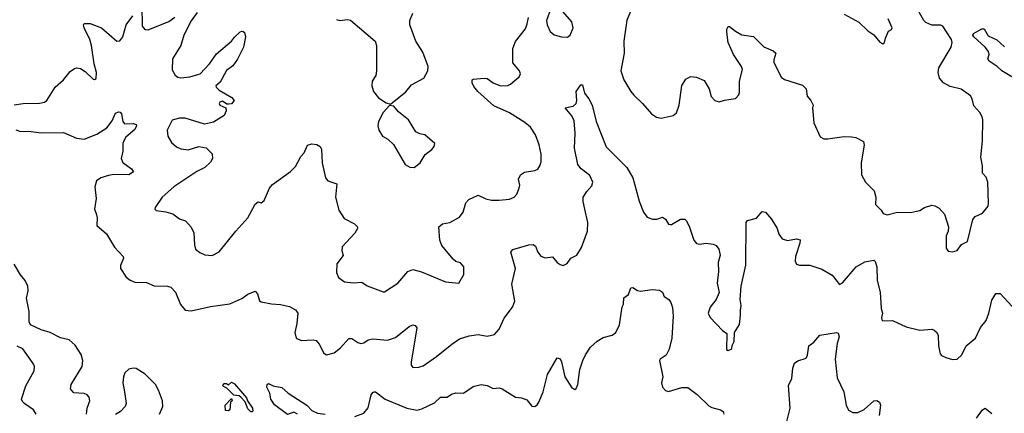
# Model space of a CAD drawing. Extents: x 2133489 to 2292442, y 756223 to 916462.
# Tile 214 of 256: x 2177881 to 2184503, y 859520 to 862169. Entities that reach past the tile are written whole.
import ezdxf

# ---------------------------------------------------------------- set-up
doc = ezdxf.new("R2010")
doc.units = 0

msp = doc.modelspace()

# ---------------------------------------------------------------- linework, layer by layer
at = {"layer": '0CON20XD'}
for points in [[(2178702.5, 862265), (2178704.7, 862124.7), (2178723, 862103), (2178745, 862101.1), (2178885, 862157.1), (2178925, 862185.5)], [(2177845, 861596.9), (2177905, 861606.2), (2178015, 861607.5), (2178047.5, 861615), (2178064.1, 861625.9), (2178120.8, 861715), (2178175.8, 861765), (2178220.2, 861819.8), (2178249.3, 861840.7), (2178265, 861845.6), (2178289.8, 861839.8), (2178321.3, 861821.3), (2178375, 861770), (2178385, 861767.5), (2178396.1, 861773.9), (2178397.5, 861815), (2178381.8, 861871.8), (2178363.2, 861995), (2178352, 862035), (2178315.4, 862115), (2178311.4, 862135), (2178315.9, 862144.1), (2178355, 862143.3), (2178431.2, 862115), (2178535, 862024.4), (2178555, 862026), (2178575.6, 862055), (2178597.8, 862135), (2178642.5, 862195)], [(2179075, 862218.5), (2179035, 862161.1), (2178985.5, 862065), (2178965.4, 861994.6), (2178908.8, 861905), (2178907.5, 861832.5), (2178926.7, 861795), (2178945, 861782), (2178965, 861777.5), (2179026.2, 861783.8), (2179094, 861806), (2179157.7, 861872.3), (2179205, 861939.4), (2179306.2, 862025), (2179325, 862051.2), (2179365, 862086.7), (2179375, 862092.5), (2179385, 862090), (2179392.5, 862082.5), (2179398.8, 862055), (2179386.1, 861983.9), (2179345.3, 861904.7), (2179315, 861858.6), (2179272.7, 861827.3), (2179230.3, 861749.7), (2179200, 861725), (2179202.5, 861715), (2179222.5, 861695), (2179307.5, 861645), (2179322.5, 861625), (2179306.1, 861603.9), (2179285, 861600), (2179275, 861600), (2179245, 861621.4), (2179228, 861615), (2179223.3, 861605), (2179228, 861595), (2179267.5, 861575), (2179270, 861555), (2179256.7, 861525), (2179185, 861478.8), (2179125, 861466), (2178995, 861505.6), (2178955, 861507.1), (2178907.5, 861492.5), (2178872.5, 861425), (2178877.5, 861385), (2178903.2, 861343.2), (2178935, 861314), (2178965, 861300), (2179015, 861294), (2179085, 861316.2), (2179135, 861306.2), (2179175, 861266.7), (2179178, 861235), (2179165, 861211.2), (2179126.7, 861175), (2179073, 861147), (2178917.1, 861045), (2178840, 860975), (2178791.2, 860905), (2178790, 860895), (2178800, 860885), (2178865, 860875.8), (2178911.7, 860861.7), (2178955, 860830), (2178996.2, 860815), (2179035, 860773.3), (2179052, 860735), (2179056, 860655), (2179063.8, 860625), (2179091.7, 860601.7), (2179125.8, 860585.8), (2179175, 860582.5), (2179223.4, 860606.6), (2179334.4, 860745.6), (2179415, 860836.7), (2179465, 860926.7), (2179485, 860942.5), (2179505, 860937.5), (2179525, 860952.5), (2179562, 861035), (2179580.3, 861059.7), (2179703.4, 861146.6), (2179735, 861182), (2179772.5, 861247.5), (2179795, 861272.5), (2179816.1, 861323.9), (2179845, 861334.7), (2179879.1, 861329.1), (2179901.4, 861315), (2179911.4, 861295), (2179915.8, 861205), (2179936.7, 861105), (2179954.1, 861084.1), (2180014, 861064), (2180005.8, 860975), (2180027.3, 860887.3), (2180062.3, 860832.3), (2180132.5, 860795), (2180153.3, 860775), (2180153.3, 860765), (2180135, 860733.3), (2180049.3, 860640.7), (2180046.7, 860615), (2180057.5, 860582.5), (2180014.2, 860525.8), (2180011.2, 860468.8), (2180026.2, 860435), (2180065, 860406), (2180125, 860399.2), (2180182.3, 860402.3), (2180218.3, 860378.3), (2180325, 860336.7), (2180335, 860336.7), (2180425, 860397.1), (2180492, 860475), (2180525, 860487.3), (2180583.4, 860473.4), (2180744.3, 860404.3), (2180833.9, 860396.1), (2180868.8, 860455), (2180867.5, 860505), (2180845, 860532), (2180815, 860542), (2180796.8, 860556.8), (2180719.2, 860649.2), (2180707.1, 860685), (2180698.8, 860775), (2180725, 860796.2), (2180775, 860804), (2180838.7, 860841.3), (2180864.2, 860875), (2180882.3, 860937.7), (2180901.7, 860958.3), (2180965, 860988.8), (2181015, 860964)], [(2180011.2, 862171.2), (2180035, 862163.8), (2180085, 862171.2), (2180105, 862166.7), (2180271.2, 862025), (2180281.2, 861995), (2180281.2, 861825), (2180275.8, 861794.2), (2180251.2, 861755), (2180248.8, 861725), (2180260, 861685), (2180295, 861643.8), (2180345, 861610), (2180375, 861600), (2180477, 861683), (2180515, 861731.2), (2180600, 861775), (2180625.7, 861824.3), (2180628.6, 861855), (2180591.5, 861951.5), (2180544.4, 862025), (2180504.4, 862135), (2180505.8, 862165), (2180525, 862213.3)], [(2181015, 860964), (2181054.2, 860954.2), (2181105, 860954.2), (2181175, 860961.2), (2181206.7, 860975), (2181223.8, 860995), (2181241.2, 861035), (2181243.8, 861055), (2181236.7, 861095), (2181250, 861125), (2181275, 861143.3), (2181345, 861153.8), (2181365, 861163.3), (2181380, 861185), (2181387.7, 861212.3), (2181387.1, 861265), (2181375, 861327.5), (2181350, 861395), (2181316, 861445), (2181277.6, 861477.6), (2181175, 861541.4), (2181070, 861590), (2180962.9, 861685), (2180935, 861719.2), (2180923.3, 861745), (2180924, 861765), (2180930.6, 861769.4), (2181005, 861776.9), (2181025, 861773.1), (2181066, 861745), (2181115, 861724.4), (2181164.3, 861725.7), (2181181.2, 861735), (2181241.2, 861785), (2181250, 861805), (2181243.3, 861825), (2181197.9, 861877.9), (2181197.8, 861955), (2181198.6, 861975), (2181215, 862023.3), (2181282.1, 862107.9), (2181295, 862142.5), (2181302.5, 862185)], [(2181452.9, 862245), (2181423.4, 862165), (2181428.2, 862135), (2181449.5, 862089.5), (2181475, 862068.2), (2181525, 862053.3), (2181565, 862052.5), (2181583.8, 862065), (2181602.9, 862115), (2181594.5, 862154.5), (2181533.8, 862225)], [(2181990.6, 862229.4), (2181964.5, 862165.5), (2181943.1, 862025), (2181946.8, 861943.2), (2181924.2, 861824.2), (2181944.3, 861764.3), (2181990, 861685), (2182010.5, 861660.5), (2182070, 861605), (2182130, 861535), (2182164.1, 861514.1), (2182195, 861506.7), (2182276.4, 861523.6), (2182298.3, 861541.7), (2182316.2, 861595), (2182334.5, 861725.5), (2182360.3, 861769.7), (2182393.2, 861786.8), (2182432.3, 861782.3), (2182485, 861760), (2182518.8, 861705), (2182531.7, 861651.7), (2182556.4, 861626.4), (2182585, 861616.7), (2182621.7, 861628.3), (2182695, 861638.8), (2182716.6, 861663.4), (2182721.7, 861678.3), (2182721.1, 861755), (2182743.1, 861835), (2182735.7, 861855), (2182681.5, 861935), (2182646.7, 862015), (2182636, 862085), (2182636.2, 862105), (2182645, 862122.5), (2182655, 862122.5), (2182695, 862091.2), (2182738.3, 862068.3), (2182815, 862056.7), (2182885, 861985.8), (2182948.8, 861958.8), (2182966.2, 861945), (2182951.7, 861898.3), (2182952.8, 861882.8), (2183002.6, 861782.6), (2183025, 861765.8), (2183145, 861728.8), (2183170, 861705), (2183177.5, 861655), (2183202.5, 861625), (2183216.7, 861595), (2183213.3, 861575), (2183222.5, 861475), (2183265, 861380), (2183288.3, 861368.3), (2183315, 861367.5), (2183425, 861383.8), (2183475, 861381.2), (2183505, 861376.2), (2183555, 861350), (2183560, 861325), (2183540, 861205), (2183541.2, 861125), (2183570, 861075), (2183627, 861017), (2183639.2, 860975), (2183636.7, 860925), (2183675, 860887.5), (2183687.5, 860865), (2183715, 860856.2), (2183785, 860874.4), (2183869.3, 860870.7), (2183935, 860884), (2183966.7, 860905), (2184015, 860921.4), (2184035, 860917.5), (2184065, 860900), (2184099.7, 860859.7), (2184127.1, 860775), (2184124.3, 860745.7), (2184112.5, 860715), (2184110.7, 860630.7), (2184125, 860612.5), (2184155, 860607.5), (2184185, 860616.7), (2184214.1, 860655.9), (2184254.1, 860675.9), (2184290, 860825), (2184305.9, 860844.1), (2184355, 860866.7), (2184394.2, 860915), (2184396.7, 860935), (2184390.8, 861075), (2184380.5, 861110.5), (2184357.1, 861137.1), (2184356.7, 861185), (2184345.6, 861245), (2184355.5, 861355), (2184358.6, 861495), (2184354.2, 861515), (2184337.5, 861545), (2184298.7, 861588.7), (2184287, 861637), (2184275.8, 861655.8), (2184212.4, 861702.4), (2184138.6, 861718.6), (2184094.6, 861744.6), (2184066.7, 861775), (2184056.9, 861813.1), (2184062.2, 861845), (2184144.3, 861985), (2184151.4, 862015), (2184148.6, 862035), (2184090, 862125), (2184075, 862133.3), (2184015, 862131.8), (2183975, 862150), (2183960.5, 862165), (2183920.8, 862235)], [(2183426.1, 862206.1), (2183525, 862153.3), (2183585, 862093.3), (2183625, 862067.5), (2183665, 862017.5), (2183685, 862007.5), (2183697.5, 862015), (2183703.8, 862045), (2183725, 862092.5), (2183745, 862102.5), (2183747.5, 862115), (2183721.2, 862175)], [(2184552.7, 861785), (2184486.7, 861825), (2184455, 861854.5), (2184400.6, 861890.6), (2184392.5, 861905), (2184400.5, 861935), (2184396.1, 861955), (2184374.6, 861985), (2184297.5, 862055), (2184291.8, 862065), (2184295, 862075.6), (2184351.6, 862108.4), (2184368.1, 862108.1), (2184395, 862060), (2184453.5, 862033.5), (2184505, 861986.5)], [(2180786.7, 859985), (2180838.3, 860021.7), (2180905, 860042), (2180965, 860050.8), (2181025, 860040), (2181075, 860051.2), (2181105, 860086.7), (2181140.3, 860159.7), (2181195.7, 860235), (2181210, 860275), (2181191.3, 860388.7), (2181215.7, 860495), (2181184.2, 860605), (2181197, 860623), (2181305, 860654.2), (2181335, 860656.2), (2181350, 860645), (2181366.2, 860605), (2181385, 860578.8), (2181415, 860566.2), (2181465, 860573.3), (2181496.7, 860535), (2181515, 860521.2), (2181535, 860516), (2181562.7, 860527.3), (2181587.5, 860565), (2181627.5, 860585), (2181660, 860635), (2181700.8, 860745), (2181701.1, 860805), (2181681.5, 860895), (2181669.5, 860945), (2181671.4, 860975), (2181695, 861013.8), (2181729.8, 861050.2), (2181736.2, 861075), (2181715, 861120.5), (2181656.2, 861166.2), (2181634.5, 861195), (2181612.7, 861305), (2181617.5, 861405), (2181609.1, 861489.1), (2181595, 861522), (2181550, 861575), (2181603.7, 861586.3), (2181624.3, 861605), (2181628.5, 861625), (2181623.1, 861686.9), (2181655, 861730), (2181665, 861730), (2181678.6, 861675), (2181707.7, 861637.7), (2181730.6, 861595), (2181758.9, 861485), (2181824.4, 861314.4), (2181964.5, 861174.5), (2182004.4, 861105), (2182015.4, 861065.4), (2182047.2, 860947.2), (2182077.1, 860875), (2182100.7, 860840.7), (2182135.8, 860825.8), (2182165, 860827.5), (2182205, 860840), (2182225, 860826.7), (2182245, 860792.5), (2182255, 860790), (2182265, 860790), (2182325, 860826.2), (2182355, 860826.2), (2182366.2, 860815), (2182385, 860773.3), (2182415.5, 860685.5), (2182433.5, 860663.5), (2182455, 860657.5), (2182495, 860664.2), (2182545, 860658), (2182565, 860648.8), (2182583.8, 860625), (2182590.8, 860585), (2182579.4, 860535), (2182580.6, 860475), (2182571.4, 860395), (2182585.8, 860334.2), (2182565.8, 860285), (2182524, 860235), (2182511.2, 860195), (2182523.8, 860165), (2182608.3, 860078.3), (2182637, 860057), (2182635, 859950), (2182645, 859942.5), (2182670, 859955), (2182673, 859977), (2182686.1, 860003.9), (2182687.5, 860065), (2182722.3, 860117.7), (2182729.5, 860180.5), (2182727.5, 860215), (2182734.2, 860245), (2182725.8, 860285), (2182734.1, 860375.9), (2182763.9, 860516.1), (2182767.5, 860805), (2182775, 860818.8), (2182836.9, 860833.1), (2182875, 860878.8), (2182896.7, 860875), (2182937.3, 860827.3), (2182974.2, 860765), (2182987.5, 860725), (2183008.8, 860695), (2183045, 860682.5), (2183105, 860694), (2183128.8, 860688.8), (2183127.5, 860665), (2183098.1, 860575), (2183096, 860545), (2183104.3, 860524.3), (2183126.1, 860516.1), (2183195, 860517.5), (2183275, 860490.8), (2183345, 860449.2), (2183395, 860386.7), (2183415, 860398.8), (2183506, 860505), (2183565, 860538.6), (2183625, 860551.2), (2183635, 860542.5), (2183645.7, 860505.7), (2183647.3, 860415), (2183668.5, 860335), (2183674.6, 860225), (2183682.5, 860195), (2183676.2, 860165), (2183679.3, 860149.3), (2183685, 860143.3), (2183750, 860145), (2183842.7, 860102.7), (2183935, 860080), (2184015, 860086.2), (2184030.7, 860080.7), (2184047.1, 860067.1), (2184057.5, 860045), (2184059.4, 859975), (2184070.5, 859920.5), (2184079.5, 859909.5), (2184110, 859895), (2184155, 859883.3), (2184185, 859883.8), (2184216.3, 859913.7), (2184245.8, 859975), (2184308, 860025), (2184341.7, 860098.3), (2184380, 860145), (2184399.4, 860195), (2184419.1, 860280.9), (2184445, 860326.2), (2184475, 860326.2), (2184555, 860240)], [(2180535, 861174), (2180575, 861206.7), (2180607.3, 861262.7), (2180653.8, 861295), (2180668, 861315), (2180672.5, 861335), (2180606.7, 861395), (2180571.2, 861401.2), (2180545, 861413.8), (2180496, 861495), (2180429.1, 861549.1), (2180396.4, 861586.4), (2180368.3, 861591.7), (2180326.2, 861545), (2180293.8, 861485), (2180288.8, 861455), (2180296.1, 861426.1), (2180320, 861385), (2180356.7, 861365), (2180395, 861330), (2180474.3, 861194.3), (2180505, 861176), (2180535, 861174)], [(2177855, 861427.5), (2177887.5, 861417.5), (2177940.7, 861419.3), (2178025, 861407.7), (2178175, 861410), (2178262.8, 861372.8), (2178315, 861365.6), (2178400.4, 861399.6), (2178467.4, 861442.6), (2178502.3, 861487.7), (2178525, 861539.2), (2178545, 861550), (2178557, 861547), (2178565.6, 861535.6), (2178574.6, 861484.6), (2178585, 861467.5), (2178645, 861470.6), (2178664.2, 861464.2), (2178667.5, 861455), (2178655, 861430.8), (2178595, 861378.6), (2178580.6, 861355), (2178574.4, 861335), (2178574.5, 861285), (2178562.9, 861235), (2178575, 861209.2), (2178633.8, 861165), (2178646.7, 861145), (2178614.5, 861125.5), (2178515, 861128.4), (2178478.3, 861121.7), (2178427.1, 861105), (2178398.1, 861085), (2178385.6, 861045), (2178395.7, 860965), (2178384.4, 860895), (2178394.5, 860864.5), (2178403.1, 860835), (2178399.2, 860785), (2178465, 860728.8), (2178518.3, 860638.3), (2178577.5, 860575), (2178579.2, 860565), (2178558.6, 860515), (2178558.6, 860495), (2178597.4, 860437.4), (2178625, 860415.7), (2178655, 860403.1), (2178735, 860401.4), (2178785, 860377.5), (2178875, 860375.8), (2178898.3, 860368.3), (2178930, 860335), (2178963.2, 860253.2), (2178995, 860213.3), (2179035, 860208.8), (2179165, 860238.6), (2179294.1, 860255.9), (2179375, 860293.3), (2179415, 860322), (2179465, 860342), (2179479.4, 860325), (2179495, 860276.7), (2179505, 860270), (2179575, 860256.2), (2179635, 860253.5), (2179695, 860238.9), (2179736.4, 860216.4), (2179750.6, 860195), (2179745.7, 860125), (2179731.4, 860065), (2179741.2, 860025), (2179775, 860009.2), (2179855, 860014.2), (2179875, 860010), (2179895.8, 859985), (2179925.9, 859925.9), (2179945, 859913.3), (2179995, 859928), (2180038.7, 859961.3), (2180095, 860023.3), (2180115, 860023.8), (2180155, 859996), (2180175, 859990), (2180195, 859994), (2180224.6, 860015.4), (2180255, 860021.5), (2180355, 860011.9), (2180409.2, 860030.8), (2180500, 860105), (2180525, 860116.7), (2180541.7, 860111.7), (2180551.2, 860095), (2180513.6, 859863.6), (2180513.3, 859845), (2180525, 859827.5), (2180565, 859830.8), (2180595, 859840.6), (2180685, 859903.1), (2180786.7, 859985)], [(2178330, 859515), (2178335.8, 859555), (2178352.5, 859605), (2178348.3, 859628.3), (2178334.3, 859644.3), (2178315, 859652.5), (2178245, 859658.8), (2178224, 859685), (2178228, 859715), (2178301.4, 859835), (2178305.6, 859875), (2178294.4, 859915), (2178255, 859978.6), (2178215, 860014.3), (2178155, 860027.1), (2178086.2, 860065), (2178025, 860081.2), (2177953.1, 860115), (2177945.4, 860135.4), (2177944.3, 860205), (2177926.9, 860295), (2177938.7, 860345), (2177936, 860375), (2177917.9, 860415), (2177887, 860453), (2177844.5, 860525)], [(2180135, 859498.1), (2180195, 859521.1), (2180223.8, 859556.2), (2180245.7, 859645), (2180255, 859660), (2180265, 859664), (2180275, 859663.8), (2180338.8, 859615), (2180485, 859554.3), (2180555, 859540.8), (2180585, 859550), (2180669.7, 859590.3), (2180711.2, 859628.8), (2180755, 859628.8), (2180785, 859648), (2180815, 859657.1), (2180865, 859655.7), (2180930.1, 859699.9), (2180984.4, 859714.4), (2181025, 859707.5), (2181065, 859688), (2181105, 859690.8), (2181125, 859685.8), (2181215, 859628.8), (2181255, 859623.8), (2181291.2, 859611.2), (2181325, 859568.8), (2181345, 859566.2), (2181362.1, 859577.9), (2181375, 859600), (2181401.9, 859665), (2181429.8, 859780.2), (2181495, 859892.5), (2181515, 859886.7), (2181525, 859867.5), (2181546.2, 859765), (2181595, 859691.2), (2181615, 859680), (2181623.9, 859686.1), (2181635.5, 859714.5), (2181649.1, 859815), (2181668.5, 859875), (2181685.4, 859914.6), (2181720, 859965), (2181764, 860005), (2181805, 860029.4), (2181865, 860047.1), (2181890, 860065), (2181915.7, 860115), (2181933.9, 860236.1), (2181942.5, 860255), (2181943, 860297), (2181975, 860320), (2181990, 860365), (2182005, 860366.7), (2182036.1, 860346.1), (2182055, 860342), (2182135, 860354), (2182185, 860348.8), (2182203.3, 860335), (2182215.8, 860305.8), (2182245.7, 860285.7), (2182260, 860265), (2182272.4, 860232.4), (2182275.4, 860175), (2182266.2, 860025), (2182248.5, 859951.5), (2182228.2, 859911.8), (2182187.5, 859885), (2182183.3, 859875), (2182205.9, 859765.9), (2182196.7, 859725), (2182203.3, 859695), (2182225, 859673.8), (2182245, 859668), (2182335, 859694.5), (2182375, 859693.3), (2182437.1, 859647.1), (2182515, 859570), (2182535, 859558.2), (2182595, 859543.5), (2182612.7, 859532.7), (2182615.4, 859515)], [(2183040, 859465), (2183062.5, 859555), (2183051.7, 859708.3), (2183073.8, 859755), (2183081.2, 859825), (2183091.7, 859858.3), (2183115, 859872.5), (2183169.3, 859890.7), (2183179.3, 859910.7), (2183187.5, 859975), (2183221.7, 859998.3), (2183262.5, 860045), (2183375, 860063.3), (2183385, 860060), (2183391.4, 860035), (2183379.1, 859990.9), (2183365.6, 859885), (2183378.3, 859758.3), (2183424.4, 859665), (2183440, 859575), (2183455, 859541.2), (2183485, 859525.8), (2183517.5, 859525), (2183560, 859545), (2183625, 859604.2), (2183645, 859606), (2183664.2, 859594.2), (2183669.2, 859575), (2183661.4, 859505)], [(2177992.9, 859515), (2177975, 859543.8), (2177915, 859583.8), (2177899.5, 859599.5), (2177894, 859615), (2177922.5, 859705), (2177977.5, 859805), (2177980.8, 859835), (2177972.5, 859855), (2177903, 859953), (2177865, 859972.7)], [(2178821.1, 859515), (2178844.5, 859565), (2178842.3, 859605), (2178815.3, 859675), (2178793.4, 859713.4), (2178725, 859783.7), (2178665, 859821.3), (2178645, 859824.6), (2178615, 859817.9), (2178588.4, 859791.6), (2178578.8, 859765), (2178575.3, 859725), (2178585.9, 859665), (2178598.2, 859585), (2178590.6, 859565), (2178558.3, 859531.7), (2178525, 859511.9)], [(2179445, 859530), (2179435, 859530), (2179415, 859550), (2179397, 859597), (2179369.3, 859629.3), (2179357, 859637), (2179321.7, 859641.7), (2179275, 859690), (2179250.7, 859700.7), (2179247.5, 859705), (2179255, 859720), (2179271.7, 859721.7), (2179285, 859712.5), (2179305, 859730), (2179325, 859718.8), (2179406.7, 859625), (2179413.3, 859603.3), (2179447.5, 859555), (2179450, 859535), (2179445, 859530)], [(2179750, 859515), (2179725, 859526.7), (2179683, 859513), (2179595, 859577.5), (2179571.2, 859615), (2179564.2, 859655), (2179544.2, 859695), (2179546.4, 859713.6), (2179555, 859720), (2179585.8, 859705.8), (2179645, 859694.2), (2179686.4, 859656.4), (2179812.5, 859575), (2179845, 859538), (2179885, 859521.2), (2179935, 859513.3)], [(2179285, 859537.5), (2179265, 859540), (2179262.5, 859575), (2179305, 859620), (2179310, 859605), (2179300, 859595), (2179295, 859542.5), (2179285, 859537.5)], [(2184315, 859487.5), (2184355, 859543.3), (2184375, 859553.8), (2184417.9, 859517.9)]]:
    msp.add_lwpolyline(points, dxfattribs=at)

doc.saveas('drawing.dxf')
